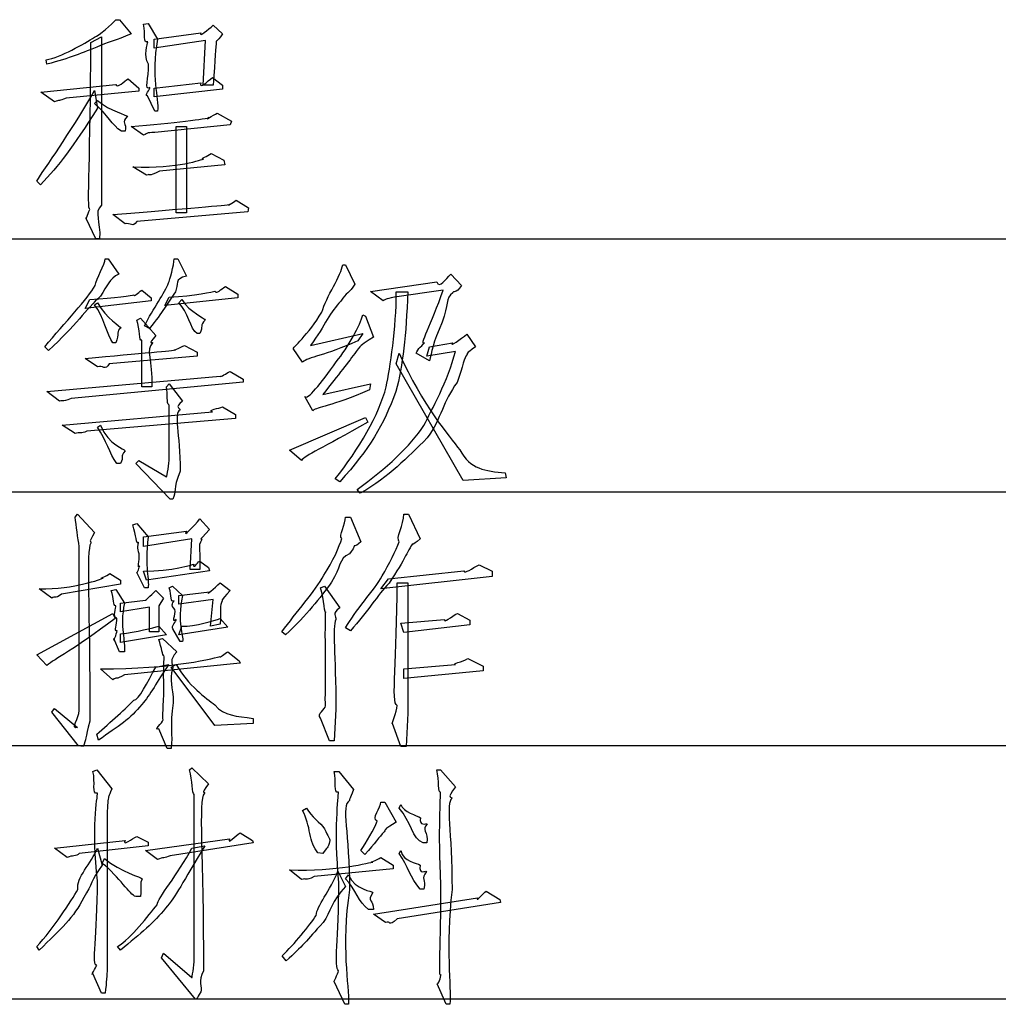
# Model space of a CAD drawing. Header units: millimetres. Extents: x 3 to 297, y 2 to 209.
# Tile 65 of 92: x 239 to 252, y 115 to 128. Entities that reach past the tile are written whole.
import ezdxf

# ---------------------------------------------------------------- set-up
doc = ezdxf.new("R2010")
doc.units = ezdxf.units.MM
doc.layers.get('0').update_dxf_attribs({"linetype": 'CONTINUOUS'})

msp = doc.modelspace()

# ---------------------------------------------------------------- linework, layer by layer
at = {"color": 0}
for p, q in [((240.304, 128.036), (240.353, 128.036)), ((240.353, 128.036), (240.502, 127.854)), ((240.662, 127.976), (240.722, 127.987)), ((240.722, 127.987), (240.844, 127.783)), ((241.566, 127.964), (241.687, 127.854)), ((239.979, 127.739), (240.116, 127.816)), ((240.116, 127.816), (240.116, 125.633)), ((240.8, 127.783), (241.406, 127.865)), ((240.8, 127.667), (240.8, 127.783)), ((241.467, 127.766), (240.8, 127.667)), ((241.434, 127.187), (241.467, 127.766)), ((240.105, 127.7), (240.105, 127.7)), ((239.411, 127.458), (239.4, 127.518)), ((240.464, 127.27), (240.602, 127.149)), ((241.555, 127.287), (241.687, 127.187)), ((239.334, 127.099), (240.304, 127.199)), ((240.602, 127.11), (239.659, 127.022)), ((240.028, 127.121), (240.067, 126.89)), ((240.602, 127.149), (240.602, 127.11)), ((240.8, 127.149), (241.406, 127.22)), ((240.8, 127.038), (240.8, 127.149)), ((241.687, 127.138), (240.8, 127.038)), ((241.566, 127.187), (241.434, 127.187)), ((241.687, 127.187), (241.687, 127.138)), ((239.51, 126.972), (239.334, 127.099)), ((240.028, 126.95), (240.067, 126.989)), ((240.811, 126.851), (240.712, 127.05)), ((240.028, 126.95), (240.028, 126.95)), ((240.844, 126.851), (240.811, 126.851)), ((241.616, 126.824), (241.803, 126.724)), ((240.662, 126.542), (240.502, 126.653)), ((241.786, 126.675), (240.811, 126.576)), ((241.087, 125.534), (241.087, 126.653)), ((241.087, 126.653), (241.219, 126.653)), ((241.219, 126.653), (241.219, 125.534)), ((241.803, 126.724), (241.786, 126.675)), ((240.425, 126.592), (240.375, 126.592)), ((241.538, 126.305), (241.704, 126.217)), ((241.704, 126.217), (241.715, 126.157)), ((240.701, 126.024), (240.524, 126.129)), ((241.715, 126.157), (240.871, 126.074)), ((239.328, 125.898), (239.279, 125.947)), ((239.328, 125.898), (239.328, 125.898)), ((241.864, 125.699), (242.024, 125.6)), ((242.024, 125.6), (242.013, 125.55)), ((240.044, 125.198), (239.918, 125.462)), ((240.425, 125.391), (240.265, 125.512)), ((242.013, 125.55), (240.574, 125.423)), ((241.219, 125.534), (241.087, 125.534)), ((225.742, 125.2), (252.448, 125.2)), ((240.094, 125.198), (240.044, 125.198)), ((240.166, 124.941), (240.205, 124.941)), ((240.205, 124.941), (240.342, 124.743)), ((241.059, 124.941), (241.108, 124.941)), ((241.108, 124.941), (241.219, 124.715)), ((243.242, 124.864), (243.28, 124.864)), ((243.28, 124.864), (243.401, 124.611)), ((244.642, 124.743), (244.779, 124.594)), ((241.726, 124.583), (241.886, 124.484)), ((243.6, 124.517), (244.46, 124.643)), ((240.105, 124.456), (240.105, 124.456)), ((240.64, 124.533), (240.761, 124.434)), ((240.761, 124.434), (240.761, 124.395)), ((240.938, 124.335), (240.993, 124.445)), ((241.886, 124.434), (240.938, 124.335)), ((241.886, 124.484), (241.886, 124.434)), ((243.765, 124.395), (243.6, 124.517)), ((244.542, 124.533), (243.914, 124.445)), ((243.936, 124.511), (244.085, 124.511)), ((239.907, 124.296), (239.968, 124.412)), ((240.761, 124.395), (239.907, 124.296)), ((240.028, 124.346), (240.067, 124.368)), ((241.119, 124.368), (241.158, 124.412)), ((243.501, 124.214), (243.539, 124.197)), ((243.539, 124.197), (243.639, 123.927)), ((240.574, 124.147), (240.623, 124.17)), ((240.623, 124.17), (240.822, 123.949)), ((240.739, 124.037), (240.673, 124.07)), ((241.39, 123.971), (241.356, 123.971)), ((242.823, 123.817), (243.501, 123.971)), ((243.501, 123.971), (243.44, 123.877)), ((244.851, 123.965), (244.961, 123.8)), ((239.433, 123.751), (239.383, 123.8)), ((240.304, 123.85), (240.265, 123.85)), ((240.64, 123.282), (240.64, 123.888)), ((241.191, 123.817), (241.356, 123.729)), ((244.333, 123.679), (244.366, 123.8)), ((244.366, 123.8), (244.664, 123.85)), ((241.356, 123.679), (240.216, 123.58)), ((241.356, 123.729), (241.356, 123.679)), ((242.723, 123.602), (242.602, 123.778)), ((243.936, 123.58), (243.975, 123.717)), ((244.366, 123.618), (244.195, 123.717)), ((244.703, 123.74), (244.333, 123.679)), ((240.067, 123.541), (239.907, 123.651)), ((244.802, 122.069), (243.936, 123.58)), ((239.411, 123.221), (241.654, 123.42)), ((241.786, 123.48), (241.952, 123.381)), ((241.952, 123.343), (239.725, 123.133)), ((240.96, 123.282), (240.993, 123.321)), ((240.993, 123.321), (241.169, 123.095)), ((241.952, 123.381), (241.952, 123.343)), ((242.983, 123.183), (243.6, 123.321)), ((243.6, 123.321), (243.589, 123.244)), ((239.576, 123.095), (239.411, 123.221)), ((240.772, 123.282), (240.64, 123.282)), ((239.576, 123.095), (239.576, 123.095)), ((240.993, 122.329), (240.993, 123.045)), ((242.856, 122.973), (242.751, 123.155)), ((239.609, 122.786), (241.555, 122.957)), ((241.136, 122.984), (241.136, 122.984)), ((241.687, 123.023), (241.852, 122.924)), ((241.852, 122.924), (241.852, 122.874)), ((239.775, 122.676), (239.609, 122.786)), ((241.852, 122.874), (239.929, 122.709)), ((240.067, 122.759), (240.105, 122.786)), ((242.553, 122.461), (243.539, 122.885)), ((243.539, 122.885), (243.567, 122.825)), ((244.338, 122.621), (244.338, 122.621)), ((242.707, 122.329), (242.553, 122.461)), ((240.364, 122.29), (240.315, 122.29)), ((240.563, 122.29), (240.602, 122.329)), ((241.009, 121.827), (240.563, 122.29)), ((240.602, 122.329), (240.96, 122.119)), ((245.347, 122.169), (245.358, 122.102)), ((245.347, 122.169), (245.347, 122.169)), ((243.203, 122.053), (243.143, 122.091)), ((245.358, 122.102), (244.802, 122.069)), ((225.742, 121.921), (252.448, 121.921)), ((243.468, 121.904), (243.429, 121.954)), ((241.042, 121.827), (241.009, 121.827)), ((239.775, 121.594), (239.808, 121.632)), ((239.808, 121.632), (240.028, 121.395)), ((244.035, 121.632), (244.096, 121.632)), ((244.096, 121.632), (244.245, 121.313)), ((240.524, 121.495), (240.574, 121.511)), ((240.574, 121.511), (240.722, 121.34)), ((241.39, 121.572), (241.516, 121.434)), ((243.28, 121.594), (243.341, 121.594)), ((243.341, 121.594), (243.479, 121.274)), ((240.662, 121.34), (241.219, 121.412)), ((240.596, 121.269), (240.596, 121.269)), ((240.662, 121.214), (240.662, 121.34)), ((241.29, 121.313), (240.662, 121.214)), ((241.268, 120.916), (241.29, 121.313)), ((239.83, 119.091), (239.83, 121.214)), ((241.39, 121.026), (241.505, 120.944)), ((240.226, 120.866), (240.364, 120.778)), ((240.673, 120.679), (240.574, 120.878)), ((240.701, 120.778), (240.662, 120.894)), ((241.516, 120.899), (240.701, 120.778)), ((241.39, 120.916), (241.268, 120.916)), ((241.505, 120.944), (241.516, 120.899)), ((243.837, 120.795), (244.813, 120.899)), ((245.011, 120.977), (245.176, 120.894)), ((245.176, 120.894), (245.176, 120.828)), ((240.364, 120.778), (240.364, 120.729)), ((241.654, 120.745), (241.786, 120.646)), ((242.999, 120.844), (242.999, 120.844)), ((245.176, 120.828), (243.738, 120.668)), ((243.738, 120.668), (243.837, 120.795)), ((243.842, 120.74), (243.842, 120.74)), ((243.947, 120.745), (244.085, 120.745)), ((244.085, 120.745), (244.085, 119.058)), ((239.477, 120.547), (239.311, 120.668)), ((240.364, 120.729), (239.598, 120.596)), ((240.243, 120.646), (240.304, 120.657)), ((240.304, 120.657), (240.414, 120.481)), ((240.722, 120.679), (240.673, 120.679)), ((240.822, 120.646), (240.921, 120.547)), ((240.993, 120.679), (241.037, 120.701)), ((241.037, 120.701), (241.169, 120.58)), ((241.119, 120.58), (241.516, 120.629)), ((242.955, 120.679), (243.005, 120.701)), ((243.005, 120.701), (243.203, 120.42)), ((240.364, 120.481), (240.69, 120.519)), ((240.364, 120.37), (240.364, 120.481)), ((240.921, 120.547), (240.86, 120.448)), ((241.119, 120.469), (241.119, 120.58)), ((241.566, 120.53), (241.119, 120.469)), ((241.528, 120.183), (241.566, 120.53)), ((240.739, 120.431), (240.364, 120.37)), ((240.739, 120.111), (240.739, 120.431)), ((240.86, 120.448), (240.86, 120.111)), ((239.279, 119.814), (240.265, 120.348)), ((240.265, 120.348), (240.293, 120.282)), ((241.654, 120.282), (241.753, 120.172)), ((243.997, 120.221), (244.559, 120.271)), ((244.73, 120.348), (244.89, 120.26)), ((244.73, 120.348), (244.73, 120.348)), ((244.89, 120.26), (244.89, 120.2)), ((240.86, 120.111), (240.739, 120.111)), ((240.86, 120.183), (240.96, 120.073)), ((241.136, 119.984), (241.042, 120.15)), ((241.119, 120.073), (241.158, 120.183)), ((241.753, 120.172), (241.119, 120.073)), ((241.654, 120.21), (241.528, 120.183)), ((242.503, 120.073), (242.454, 120.111)), ((243.341, 120.122), (243.28, 120.161)), ((244.035, 120.1), (243.997, 120.221)), ((244.89, 120.2), (244.035, 120.1)), ((240.353, 119.852), (240.276, 120.023)), ((240.364, 119.973), (240.364, 120.084)), ((240.96, 120.073), (240.364, 119.973)), ((240.86, 120.012), (240.91, 120.023)), ((240.91, 120.023), (241.092, 119.852)), ((241.169, 119.984), (241.136, 119.984)), ((240.414, 119.852), (240.353, 119.852)), ((241.753, 119.852), (241.902, 119.736)), ((239.411, 119.676), (239.279, 119.814)), ((241.902, 119.736), (241.913, 119.703)), ((244.862, 119.764), (245.061, 119.665)), ((239.411, 119.676), (239.411, 119.676)), ((240.265, 119.488), (240.105, 119.632)), ((241.913, 119.703), (240.414, 119.555)), ((240.822, 119.654), (240.987, 119.687)), ((241.02, 119.654), (241.087, 119.687)), ((241.588, 118.898), (241.02, 119.654)), ((244.035, 119.632), (244.703, 119.687)), ((244.035, 119.505), (244.035, 119.632)), ((245.061, 119.604), (244.035, 119.505)), ((245.061, 119.665), (245.061, 119.604)), ((239.477, 119.07), (239.51, 119.119)), ((239.51, 119.119), (239.808, 118.871)), ((243.154, 119.108), (243.131, 118.7)), ((239.819, 118.634), (239.477, 119.07)), ((242.084, 118.987), (242.084, 118.921)), ((242.084, 118.987), (242.084, 118.987)), ((243.071, 118.7), (242.955, 118.992)), ((244.085, 119.058), (244.063, 118.623)), ((240.97, 118.601), (240.86, 118.854)), ((242.084, 118.921), (241.588, 118.898)), ((243.997, 118.623), (243.887, 118.921)), ((240.078, 118.705), (240.056, 118.783)), ((243.131, 118.7), (243.071, 118.7)), ((225.742, 118.64), (252.448, 118.64)), ((239.879, 118.623), (239.819, 118.634)), ((241.02, 118.601), (240.97, 118.601)), ((244.063, 118.623), (243.997, 118.623)), ((240.006, 118.302), (240.056, 118.324)), ((240.056, 118.324), (240.254, 118.076)), ((241.257, 118.324), (241.29, 118.351)), ((241.29, 118.351), (241.505, 118.142)), ((244.46, 118.324), (244.51, 118.324)), ((244.51, 118.324), (244.703, 118.103)), ((243.131, 118.302), (243.192, 118.302)), ((243.131, 118.302), (243.131, 118.302)), ((243.192, 118.302), (243.38, 118.07)), ((241.318, 115.871), (241.318, 118.004)), ((242.723, 117.795), (242.773, 117.828)), ((243.738, 117.905), (243.787, 117.905)), ((243.787, 117.905), (243.936, 117.646)), ((243.975, 117.828), (243.997, 117.872)), ((240.574, 117.458), (240.722, 117.387)), ((240.69, 117.277), (241.776, 117.431)), ((241.913, 117.508), (242.073, 117.409)), ((239.51, 117.31), (240.425, 117.409)), ((239.675, 117.189), (239.51, 117.31)), ((240.722, 117.337), (239.83, 117.238)), ((240.067, 117.31), (240.127, 117.089)), ((240.722, 117.387), (240.722, 117.337)), ((242.084, 117.376), (241.009, 117.21)), ((241.29, 117.31), (241.456, 117.337)), ((242.073, 117.409), (242.084, 117.376)), ((244.333, 117.376), (244.283, 117.376)), ((240.127, 117.111), (240.155, 117.177)), ((240.844, 117.161), (240.69, 117.277)), ((242.983, 117.238), (242.922, 117.249)), ((243.528, 117.227), (243.479, 117.277)), ((243.738, 117.189), (243.897, 117.089)), ((243.975, 117.238), (243.997, 117.277)), ((243.897, 117.04), (242.872, 116.94)), ((243.897, 117.089), (243.897, 117.04)), ((242.707, 116.902), (242.553, 117.028)), ((243.181, 117.012), (243.28, 116.814)), ((243.28, 116.913), (243.319, 116.962)), ((240.623, 116.681), (240.563, 116.681)), ((240.623, 116.681), (240.623, 116.681)), ((243.639, 116.455), (244.989, 116.665)), ((244.294, 116.78), (244.245, 116.78)), ((245.099, 116.753), (245.276, 116.643)), ((240.949, 116.532), (240.949, 116.532)), ((245.287, 116.604), (243.947, 116.395)), ((245.276, 116.643), (245.287, 116.604)), ((243.639, 116.516), (243.578, 116.516)), ((243.798, 116.345), (243.639, 116.455)), ((242.988, 116.345), (242.988, 116.345)), ((239.311, 115.987), (239.279, 116.036)), ((240.364, 115.987), (240.326, 116.036)), ((240.894, 115.888), (240.921, 115.948)), ((240.921, 115.948), (241.29, 115.634)), ((242.509, 115.849), (242.459, 115.915)), ((241.335, 115.353), (240.894, 115.888)), ((240.116, 115.43), (240.006, 115.684)), ((243.269, 115.287), (243.131, 115.584)), ((244.581, 115.287), (244.465, 115.551)), ((240.166, 115.43), (240.116, 115.43)), ((240.166, 115.43), (240.166, 115.43)), ((225.742, 115.358), (252.448, 115.358)), ((243.319, 115.287), (243.269, 115.287)), ((244.631, 115.287), (244.581, 115.287))]:
    msp.add_line(p, q, dxfattribs=at)
for points in [[(240.028, 127.81), (240.09, 127.834), (240.251, 127.97), (240.304, 128.036)], [(240.717, 127.75), (240.648, 127.73), (240.695, 127.846), (240.662, 127.976)], [(241.406, 127.865), (241.38, 127.797), (241.492, 127.909), (241.566, 127.964)], [(239.4, 127.518), (239.59, 127.547), (239.896, 127.725), (240.028, 127.81)], [(240.502, 127.854), (240.284, 127.752), (240.262, 127.777), (240.105, 127.7)], [(240.728, 127.458), (240.657, 127.569), (240.72, 127.728), (240.717, 127.75)], [(240.844, 127.783), (240.756, 127.289), (240.862, 127.03), (240.844, 126.851)], [(241.604, 127.75), (241.596, 127.686), (241.591, 127.54), (241.566, 127.187)], [(241.687, 127.854), (241.596, 127.73), (241.604, 127.772), (241.604, 127.75)], [(240.105, 127.7), (239.852, 127.598), (239.715, 127.542), (239.411, 127.458)], [(239.968, 125.578), (239.925, 125.569), (239.979, 126.312), (239.979, 127.739)], [(240.745, 127.16), (240.667, 127.106), (240.735, 127.284), (240.728, 127.458)], [(240.304, 127.199), (240.318, 127.132), (240.415, 127.248), (240.464, 127.27)], [(241.406, 127.22), (241.38, 127.121), (241.489, 127.243), (241.555, 127.287)], [(239.279, 125.947), (239.457, 126.224), (239.764, 126.643), (240.028, 127.121)], [(240.712, 127.05), (240.675, 127.055), (240.748, 127.134), (240.745, 127.16)], [(239.659, 127.022), (239.561, 126.981), (239.576, 126.997), (239.51, 126.972)], [(240.067, 126.989), (240.234, 126.848), (240.444, 126.803), (240.453, 126.785)], [(240.067, 126.89), (239.737, 126.375), (239.573, 126.151), (239.328, 125.898)], [(240.375, 126.592), (240.251, 126.672), (240.205, 126.799), (240.028, 126.95)], [(240.453, 126.785), (240.366, 126.698), (240.45, 126.705), (240.425, 126.592)], [(240.502, 126.653), (241.049, 126.691), (241.496, 126.758), (241.511, 126.769)], [(241.511, 126.769), (241.435, 126.716), (241.563, 126.802), (241.616, 126.824)], [(240.811, 126.576), (240.681, 126.573), (240.728, 126.565), (240.662, 126.542)], [(240.524, 126.129), (241.119, 126.107), (241.424, 126.23), (241.439, 126.234)], [(241.439, 126.234), (241.387, 126.235), (241.49, 126.264), (241.538, 126.305)], [(240.871, 126.074), (240.707, 125.993), (240.767, 126.046), (240.701, 126.024)], [(239.918, 125.462), (239.91, 125.428), (239.959, 125.567), (239.968, 125.578)], [(240.116, 125.633), (240.017, 125.537), (240.108, 125.433), (240.094, 125.198)], [(240.265, 125.512), (241.226, 125.592), (241.76, 125.636), (241.776, 125.644)], [(241.776, 125.644), (241.729, 125.611), (241.822, 125.673), (241.864, 125.699)], [(240.574, 125.423), (240.524, 125.335), (240.491, 125.413), (240.425, 125.391)], [(240.034, 124.594), (240.05, 124.679), (240.166, 124.875), (240.166, 124.941)], [(240.987, 124.627), (240.998, 124.661), (241.059, 124.856), (241.059, 124.941)], [(242.971, 124.247), (243.027, 124.445), (243.227, 124.732), (243.242, 124.864)], [(240.342, 124.743), (240.218, 124.679), (240.196, 124.595), (240.105, 124.456)], [(241.219, 124.715), (241.053, 124.679), (241.119, 124.613), (241.075, 124.511)], [(244.46, 124.643), (244.496, 124.547), (244.576, 124.677), (244.642, 124.743)], [(239.383, 123.8), (239.642, 124.114), (239.948, 124.429), (240.034, 124.594)], [(240.673, 124.07), (240.789, 124.298), (240.943, 124.506), (240.987, 124.627)], [(241.588, 124.522), (241.612, 124.474), (241.66, 124.55), (241.726, 124.583)], [(243.401, 124.611), (243.327, 124.496), (243.286, 124.507), (243.219, 124.39)], [(244.779, 124.594), (244.705, 124.481), (244.676, 124.529), (244.669, 124.5)], [(240.105, 124.456), (239.918, 124.283), (239.788, 124.081), (239.433, 123.751)], [(239.968, 124.412), (240.289, 124.43), (240.527, 124.468), (240.535, 124.473)], [(240.535, 124.473), (240.542, 124.441), (240.581, 124.5), (240.64, 124.533)], [(241.075, 124.511), (240.965, 124.36), (240.918, 124.254), (240.739, 124.037)], [(240.993, 124.445), (241.329, 124.459), (241.566, 124.514), (241.588, 124.522)], [(243.914, 124.445), (243.783, 124.408), (243.805, 124.42), (243.765, 124.395)], [(243.804, 123.282), (243.856, 123.526), (243.936, 124.048), (243.936, 124.511)], [(244.085, 124.511), (244.063, 123.945), (244.022, 123.566), (243.931, 123.221)], [(244.3, 123.85), (244.228, 123.802), (244.391, 124.095), (244.542, 124.533)], [(244.669, 124.5), (244.573, 124.426), (244.615, 124.347), (244.531, 124.12)], [(240.265, 123.85), (240.193, 123.96), (240.145, 124.192), (240.028, 124.346)], [(240.067, 124.368), (240.182, 124.165), (240.366, 124.061), (240.37, 124.043)], [(241.356, 123.971), (241.27, 124.026), (241.233, 124.265), (241.119, 124.368)], [(241.158, 124.412), (241.263, 124.243), (241.457, 124.172), (241.461, 124.147)], [(243.219, 124.39), (243.078, 124.26), (243.021, 124.081), (242.823, 123.817)], [(242.602, 123.778), (242.577, 123.769), (242.806, 123.967), (242.971, 124.247)], [(243.159, 123.607), (243.309, 123.79), (243.479, 124.095), (243.501, 124.214)], [(240.64, 123.888), (240.602, 123.863), (240.618, 124.029), (240.574, 124.147)], [(241.461, 124.147), (241.387, 124.077), (241.44, 124.066), (241.39, 123.971)], [(244.531, 124.12), (244.408, 123.853), (244.395, 123.724), (244.366, 123.618)], [(240.37, 124.043), (240.307, 124.015), (240.351, 123.963), (240.304, 123.85)], [(240.822, 123.949), (240.701, 123.808), (240.785, 123.875), (240.778, 123.85)], [(243.639, 123.927), (243.475, 123.817), (243.498, 123.846), (243.418, 123.74)], [(244.664, 123.85), (244.621, 123.795), (244.77, 123.899), (244.851, 123.965)], [(240.778, 123.85), (240.69, 123.762), (240.772, 123.638), (240.772, 123.282)], [(241.075, 123.762), (241.02, 123.735), (241.125, 123.79), (241.191, 123.817)], [(243.44, 123.877), (243.005, 123.685), (242.796, 123.668), (242.723, 123.602)], [(244.195, 123.717), (244.206, 123.769), (244.289, 123.835), (244.3, 123.85)], [(244.961, 123.8), (244.826, 123.702), (244.858, 123.717), (244.851, 123.696)], [(239.907, 123.651), (240.646, 123.717), (241.064, 123.753), (241.075, 123.762)], [(243.418, 123.74), (243.316, 123.603), (243.195, 123.448), (242.983, 123.183)], [(243.975, 123.717), (244.273, 123.041), (244.625, 122.645), (244.758, 122.466)], [(244.294, 122.78), (244.39, 122.979), (244.606, 123.361), (244.703, 123.74)], [(244.851, 123.696), (244.813, 123.662), (244.802, 123.558), (244.724, 123.337)], [(240.216, 123.58), (240.167, 123.486), (240.133, 123.566), (240.067, 123.541)], [(242.751, 123.155), (242.784, 123.103), (242.956, 123.323), (243.159, 123.607)], [(241.654, 123.42), (241.662, 123.401), (241.731, 123.461), (241.786, 123.48)], [(244.724, 123.337), (244.544, 123.103), (244.522, 122.877), (244.338, 122.621)], [(240.993, 123.045), (240.954, 123.07), (240.982, 123.183), (240.96, 123.282)], [(243.589, 123.244), (243.082, 123.019), (242.918, 123.028), (242.856, 122.973)], [(243.143, 122.091), (243.448, 122.464), (243.718, 122.929), (243.804, 123.282)], [(243.931, 123.221), (243.765, 122.783), (243.6, 122.486), (243.203, 122.053)], [(239.725, 123.133), (239.587, 123.07), (239.623, 123.119), (239.576, 123.095)], [(241.169, 123.095), (241.053, 123.004), (241.139, 123.017), (241.136, 122.984)], [(241.136, 122.984), (241.049, 122.937), (241.136, 122.687), (241.136, 122.191)], [(241.555, 122.957), (241.486, 122.979), (241.639, 123.004), (241.687, 123.023)], [(240.105, 122.786), (240.216, 122.523), (240.417, 122.477), (240.425, 122.455)], [(243.567, 122.825), (242.971, 122.483), (242.758, 122.394), (242.707, 122.329)], [(243.429, 121.954), (243.805, 122.222), (244.121, 122.519), (244.294, 122.78)], [(239.929, 122.709), (239.852, 122.67), (239.837, 122.698), (239.775, 122.676)], [(240.315, 122.29), (240.218, 122.42), (240.184, 122.593), (240.067, 122.759)], [(244.338, 122.621), (244.059, 122.357), (243.865, 122.128), (243.468, 121.904)], [(240.425, 122.455), (240.351, 122.364), (240.415, 122.381), (240.364, 122.29)], [(244.758, 122.466), (244.893, 122.216), (245.09, 122.191), (245.347, 122.169)], [(240.96, 122.119), (240.954, 122.09), (240.993, 122.238), (240.993, 122.329)], [(241.136, 122.191), (241.038, 121.947), (241.093, 121.926), (241.042, 121.827)], [(243.975, 121.274), (243.923, 121.319), (244.035, 121.5), (244.035, 121.632)], [(239.83, 121.214), (239.81, 121.319), (239.796, 121.486), (239.775, 121.594)], [(241.219, 121.412), (241.153, 121.319), (241.323, 121.48), (241.39, 121.572)], [(243.231, 121.319), (243.184, 121.343), (243.28, 121.513), (243.28, 121.594)], [(240.028, 121.395), (239.936, 121.244), (239.989, 121.302), (239.979, 121.258)], [(240.596, 121.269), (240.568, 121.226), (240.568, 121.363), (240.524, 121.495)], [(241.516, 121.434), (241.354, 121.255), (241.417, 121.329), (241.417, 121.307)], [(239.979, 121.258), (239.918, 121.16), (239.968, 120.449), (239.968, 118.953)], [(240.607, 121.12), (240.575, 121.193), (240.599, 121.254), (240.596, 121.269)], [(240.722, 121.34), (240.675, 120.924), (240.74, 120.789), (240.722, 120.679)], [(241.417, 121.307), (241.354, 121.211), (241.408, 121.154), (241.39, 120.916)], [(242.999, 120.844), (243.118, 121.021), (243.198, 121.215), (243.231, 121.319)], [(243.479, 121.274), (243.382, 121.193), (243.397, 121.237), (243.391, 121.219)], [(243.754, 120.833), (243.842, 120.988), (243.933, 121.167), (243.975, 121.274)], [(244.245, 121.313), (244.125, 121.211), (244.154, 121.263), (244.14, 121.241)], [(240.612, 120.966), (240.582, 120.906), (240.61, 121.035), (240.607, 121.12)], [(243.33, 121.12), (243.184, 121.056), (243.219, 120.945), (243.098, 120.751)], [(243.391, 121.219), (243.368, 121.16), (243.363, 121.171), (243.33, 121.12)], [(244.14, 121.241), (244.096, 121.171), (244.098, 121.172), (244.057, 121.092)], [(241.312, 120.988), (241.303, 120.91), (241.356, 121.007), (241.39, 121.026)], [(244.057, 121.092), (244.015, 121.012), (243.944, 120.897), (243.842, 120.74)], [(240.138, 120.806), (240.057, 120.789), (240.193, 120.833), (240.226, 120.866)], [(240.574, 120.878), (240.582, 120.873), (240.612, 120.951), (240.612, 120.966)], [(240.662, 120.894), (241.034, 120.895), (241.297, 120.979), (241.312, 120.988)], [(244.813, 120.899), (244.826, 120.855), (244.912, 120.935), (245.011, 120.977)], [(239.311, 120.668), (239.775, 120.657), (240.116, 120.797), (240.138, 120.806)], [(241.516, 120.629), (241.446, 120.558), (241.588, 120.679), (241.654, 120.745)], [(242.454, 120.111), (242.644, 120.362), (242.88, 120.635), (242.999, 120.844)], [(243.098, 120.751), (242.945, 120.549), (242.781, 120.329), (242.503, 120.073)], [(243.28, 120.161), (243.397, 120.381), (243.651, 120.649), (243.754, 120.833)], [(243.842, 120.74), (243.691, 120.583), (243.572, 120.378), (243.341, 120.122)], [(243.947, 119.158), (243.865, 119.18), (243.947, 119.771), (243.947, 120.745)], [(240.304, 120.448), (240.26, 120.448), (240.283, 120.536), (240.243, 120.646)], [(240.69, 120.519), (240.657, 120.492), (240.756, 120.58), (240.822, 120.646)], [(241.059, 120.513), (240.998, 120.481), (241.037, 120.58), (240.993, 120.679)], [(241.786, 120.646), (241.651, 120.492), (241.685, 120.536), (241.682, 120.513)], [(243.021, 120.37), (243.012, 120.315), (242.999, 120.531), (242.955, 120.679)], [(239.598, 120.596), (239.51, 120.525), (239.513, 120.58), (239.477, 120.547)], [(240.414, 120.481), (240.351, 120.168), (240.432, 119.991), (240.414, 119.852)], [(241.07, 120.398), (240.998, 120.458), (241.059, 120.503), (241.059, 120.513)], [(241.169, 120.58), (241.087, 120.208), (241.183, 120.075), (241.169, 119.984)], [(241.682, 120.513), (241.645, 120.448), (241.668, 120.39), (241.654, 120.21)], [(240.315, 120.288), (240.26, 120.289), (240.304, 120.428), (240.304, 120.448)], [(241.087, 120.271), (241.016, 120.208), (241.081, 120.332), (241.07, 120.398)], [(243.021, 119.747), (243.012, 120.08), (243.021, 120.311), (243.021, 120.37)], [(243.203, 120.42), (243.1, 120.348), (243.154, 120.311), (243.154, 120.271)], [(240.293, 120.282), (239.764, 119.877), (239.51, 119.76), (239.411, 119.676)], [(240.32, 120.122), (240.273, 120.117), (240.322, 120.202), (240.315, 120.288)], [(241.042, 120.15), (241.016, 120.174), (241.087, 120.256), (241.087, 120.271)], [(241.158, 120.183), (241.329, 120.174), (241.588, 120.26), (241.654, 120.282)], [(243.154, 120.271), (243.1, 120.15), (243.154, 119.842), (243.154, 119.108)], [(244.559, 120.271), (244.544, 120.208), (244.653, 120.315), (244.73, 120.348)], [(240.276, 120.023), (240.266, 119.947), (240.316, 120.096), (240.32, 120.122)], [(240.364, 120.084), (240.564, 120.108), (240.794, 120.161), (240.86, 120.183)], [(240.926, 119.803), (240.906, 119.793), (240.9, 119.905), (240.86, 120.012)], [(241.092, 119.852), (240.987, 119.727), (241.042, 119.716), (241.042, 119.643)], [(241.654, 119.791), (241.651, 119.767), (241.709, 119.826), (241.753, 119.852)], [(240.105, 119.632), (241.023, 119.623), (241.635, 119.78), (241.654, 119.791)], [(240.926, 119.384), (240.917, 119.61), (240.933, 119.769), (240.926, 119.803)], [(243.021, 119.152), (243.012, 119.136), (243.021, 119.394), (243.021, 119.747)], [(244.703, 119.687), (244.643, 119.694), (244.796, 119.723), (244.862, 119.764)], [(240.535, 119.224), (240.608, 119.227), (240.707, 119.455), (240.822, 119.654)], [(240.987, 119.687), (240.833, 119.462), (240.753, 119.293), (240.64, 119.169)], [(241.042, 119.643), (240.987, 119.462), (241.044, 119.418), (241.048, 119.191)], [(241.087, 119.687), (241.237, 119.418), (241.474, 119.247), (241.588, 119.163)], [(240.414, 119.555), (240.293, 119.477), (240.323, 119.532), (240.265, 119.488)], [(240.915, 118.97), (240.906, 119.003), (240.923, 119.141), (240.926, 119.384)], [(240.056, 118.783), (240.222, 118.934), (240.461, 119.136), (240.535, 119.224)], [(239.808, 118.871), (239.708, 118.842), (239.83, 118.999), (239.83, 119.091)], [(240.64, 119.169), (240.491, 118.981), (240.342, 118.893), (240.078, 118.705)], [(241.048, 119.191), (240.998, 118.893), (241.045, 118.77), (241.02, 118.601)], [(241.588, 119.163), (241.704, 119.017), (241.87, 119.023), (242.084, 118.987)], [(242.955, 118.992), (242.895, 119.047), (243.021, 119.108), (243.021, 119.152)], [(243.887, 118.921), (243.865, 118.897), (243.947, 119.076), (243.947, 119.158)], [(239.968, 118.953), (239.903, 118.721), (239.923, 118.722), (239.879, 118.623)], [(240.86, 118.854), (240.78, 118.82), (240.911, 118.937), (240.915, 118.97)], [(241.318, 118.004), (241.288, 118.015), (241.297, 118.183), (241.257, 118.324)], [(244.51, 118.032), (244.474, 118.015), (244.493, 118.183), (244.46, 118.324)], [(240.067, 118.021), (239.984, 118), (240.046, 118.161), (240.006, 118.302)], [(243.187, 118.032), (243.118, 118.015), (243.164, 118.176), (243.131, 118.302)], [(240.254, 118.076), (240.2, 117.952), (240.211, 117.995), (240.205, 117.943)], [(241.505, 118.142), (241.387, 117.985), (241.461, 118.054), (241.45, 118.021)], [(243.38, 118.07), (243.336, 117.923), (243.33, 117.96), (243.33, 117.927)], [(244.703, 118.103), (244.573, 117.934), (244.658, 117.979), (244.658, 117.954)], [(240.067, 116.885), (239.984, 117.555), (240.067, 117.977), (240.067, 118.021)], [(240.205, 117.943), (240.185, 117.852), (240.193, 117.531), (240.193, 116.852)], [(241.45, 118.021), (241.369, 117.919), (241.439, 117.221), (241.439, 115.722)], [(243.192, 116.869), (243.126, 117.555), (243.189, 117.979), (243.187, 118.032)], [(244.515, 116.836), (244.478, 117.555), (244.512, 117.979), (244.51, 118.032)], [(244.658, 117.954), (244.573, 117.886), (244.658, 117.538), (244.658, 116.775)], [(242.773, 117.828), (242.835, 117.72), (242.956, 117.635), (243.005, 117.558)], [(243.33, 117.927), (243.217, 117.857), (243.33, 117.508), (243.33, 116.769)], [(243.688, 117.657), (243.607, 117.691), (243.738, 117.839), (243.738, 117.905)], [(244.283, 117.376), (244.147, 117.423), (244.121, 117.662), (243.975, 117.828)], [(243.997, 117.872), (244.022, 117.776), (244.206, 117.737), (244.25, 117.701)], [(242.922, 117.249), (242.802, 117.376), (242.83, 117.603), (242.723, 117.795)], [(244.25, 117.701), (244.228, 117.585), (244.323, 117.636), (244.338, 117.618)], [(243.005, 117.558), (243.052, 117.453), (243.079, 117.434), (243.076, 117.409)], [(243.479, 117.277), (243.541, 117.376), (243.655, 117.558), (243.688, 117.657)], [(243.936, 117.646), (243.783, 117.552), (243.809, 117.57), (243.777, 117.519)], [(244.338, 117.618), (244.257, 117.552), (244.351, 117.522), (244.333, 117.376)], [(240.425, 117.409), (240.383, 117.323), (240.519, 117.439), (240.574, 117.458)], [(241.776, 117.431), (241.744, 117.343), (241.854, 117.475), (241.913, 117.508)], [(243.777, 117.519), (243.717, 117.453), (243.66, 117.373), (243.528, 117.227)], [(239.813, 116.775), (239.786, 116.926), (239.985, 117.111), (240.067, 117.31)], [(240.838, 116.576), (240.847, 116.662), (241.103, 116.964), (241.29, 117.31)], [(241.456, 117.337), (241.171, 116.871), (241.077, 116.678), (240.949, 116.532)], [(243.076, 117.409), (243.044, 117.288), (243.041, 117.329), (242.983, 117.238)], [(239.83, 117.238), (239.788, 117.195), (239.741, 117.221), (239.675, 117.189)], [(240.155, 117.177), (240.366, 116.997), (240.641, 116.931), (240.646, 116.913)], [(241.009, 117.21), (240.932, 117.177), (240.921, 117.194), (240.844, 117.161)], [(243.633, 117.128), (243.558, 117.122), (243.689, 117.147), (243.738, 117.189)], [(244.245, 116.78), (244.114, 116.92), (244.088, 117.08), (243.975, 117.238)], [(243.997, 117.277), (244.022, 117.129), (244.203, 117.122), (244.245, 117.089)], [(240.127, 117.089), (239.976, 116.88), (240, 116.85), (239.89, 116.67)], [(240.563, 116.681), (240.483, 116.703), (240.351, 116.938), (240.127, 117.111)], [(242.553, 117.028), (243.162, 117.004), (243.611, 117.128), (243.633, 117.128)], [(244.245, 117.089), (244.224, 116.946), (244.317, 117.028), (244.328, 117.007)], [(240.646, 116.913), (240.608, 116.847), (240.641, 116.821), (240.623, 116.681)], [(242.872, 116.94), (242.751, 116.88), (242.773, 116.926), (242.707, 116.902)], [(242.9, 116.439), (242.901, 116.556), (243.082, 116.759), (243.181, 117.012)], [(243.578, 116.516), (243.441, 116.604), (243.419, 116.772), (243.28, 116.913)], [(243.319, 116.962), (243.409, 116.761), (243.622, 116.754), (243.633, 116.736)], [(244.328, 117.007), (244.246, 116.905), (244.328, 116.913), (244.294, 116.78)], [(240.056, 115.794), (239.984, 115.78), (240.067, 116.175), (240.067, 116.885)], [(240.193, 116.852), (240.185, 116.144), (240.193, 115.806), (240.193, 115.744)], [(243.28, 116.814), (243.093, 116.622), (243.09, 116.484), (242.988, 116.345)], [(243.187, 115.722), (243.126, 115.758), (243.192, 116.148), (243.192, 116.869)], [(244.515, 115.673), (244.478, 115.594), (244.515, 116.089), (244.515, 116.836)], [(239.279, 116.036), (239.491, 116.262), (239.725, 116.621), (239.813, 116.775)], [(239.89, 116.67), (239.759, 116.406), (239.59, 116.265), (239.311, 115.987)], [(243.33, 116.769), (243.217, 116.027), (243.326, 115.538), (243.319, 115.287)], [(243.633, 116.736), (243.548, 116.611), (243.645, 116.648), (243.639, 116.516)], [(244.658, 116.775), (244.573, 116.005), (244.649, 115.515), (244.631, 115.287)], [(244.989, 116.665), (244.952, 116.604), (245.066, 116.72), (245.099, 116.753)], [(240.326, 116.036), (240.505, 116.144), (240.728, 116.436), (240.838, 116.576)], [(240.949, 116.532), (240.8, 116.346), (240.629, 116.207), (240.364, 115.987)], [(242.459, 115.915), (242.611, 116.064), (242.814, 116.309), (242.9, 116.439)], [(242.988, 116.345), (242.769, 116.108), (242.725, 116.039), (242.509, 115.849)], [(243.947, 116.395), (243.832, 116.28), (243.865, 116.378), (243.798, 116.345)], [(240.006, 115.684), (239.969, 115.627), (240.047, 115.775), (240.056, 115.794)], [(241.29, 115.634), (241.288, 115.616), (241.318, 115.79), (241.318, 115.871)], [(240.193, 115.744), (240.185, 115.667), (240.184, 115.577), (240.166, 115.43)], [(241.439, 115.722), (241.365, 115.59), (241.424, 115.506), (241.406, 115.447)], [(243.131, 115.584), (243.118, 115.557), (243.182, 115.682), (243.187, 115.722)], [(244.465, 115.551), (244.478, 115.535), (244.515, 115.644), (244.515, 115.673)], [(241.406, 115.447), (241.332, 115.351), (241.367, 115.353), (241.335, 115.353)]]:
    msp.add_open_spline(points, degree=3, dxfattribs=at)

doc.saveas('drawing.dxf')
